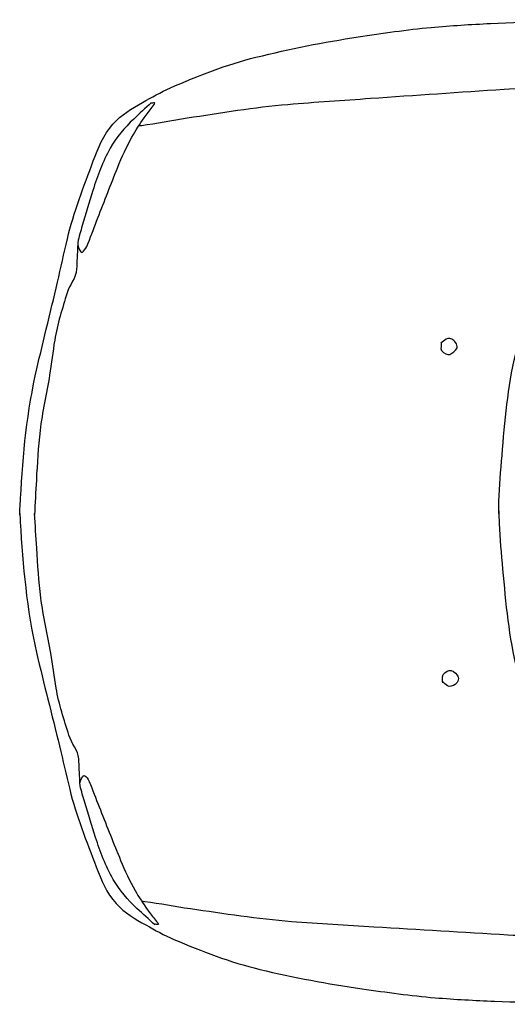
# Model space of a CAD drawing. Header units: millimetres. Extents: x 1343 to 64046, y 44602 to 77982.
# Tile 31 of 68: x 30511 to 31332, y 52506 to 54165. Entities that reach past the tile are written whole.
import ezdxf

# ---------------------------------------------------------------- set-up
doc = ezdxf.new("R2010")
doc.units = ezdxf.units.MM

# ---------------------------------------------------------------- blocks, each defined once
blk = doc.blocks.new('A$C54C10930')
for points, knots in [([(0, 929.5), (0.1, 934.3), (0.1, 939.1), (0.2, 943.9), (1.3, 1017.7), (4.3, 1091.9), (17.7, 1164.7), (27.5, 1218), (39, 1270.8), (49.2, 1323.9), (54, 1348.3), (58.4, 1372.9), (63.2, 1397.4), (72, 1442.7), (87.5, 1486.2), (102, 1530.3), (109.4, 1552.7), (117.2, 1574.6), (132.8, 1593.5), (146.4, 1610.1), (163.6, 1620.7), (181.2, 1631.7), (196.3, 1641.2), (211.2, 1650.4), (227.3, 1658.2), (273.6, 1680.6), (320.2, 1700.9), (369.5, 1715.1), (426, 1731.4), (482.7, 1744.7), (540.3, 1755.6), (581, 1763.3), (621.6, 1770.9), (662.7, 1776.2), (695.8, 1780.4), (729, 1783.8), (762.3, 1786.5), (830.7, 1792), (899, 1797.9), (967.5, 1798.9), (1021, 1799.8), (1074.5, 1799.9), (1128, 1799.7), (1175.4, 1799.5), (1222.8, 1798.9), (1270.2, 1798.9), (1276.8, 1798.9), (1283.3, 1798.9), (1289.9, 1798.9)], [0, 0, 0, 0, 0.007683, 0.007683, 0.007683, 0.125649, 0.125649, 0.125649, 0.212062, 0.212062, 0.212062, 0.251911, 0.251911, 0.251911, 0.325662, 0.325662, 0.325662, 0.363112, 0.363112, 0.363112, 0.395949, 0.395949, 0.395949, 0.424294, 0.424294, 0.424294, 0.505873, 0.505873, 0.505873, 0.599338, 0.599338, 0.599338, 0.665442, 0.665442, 0.665442, 0.71881, 0.71881, 0.71881, 0.828307, 0.828307, 0.828307, 0.913794, 0.913794, 0.913794, 0.989522, 0.989522, 0.989522, 1, 1, 1, 1]), ([(806.4, 961.3), (806.3, 968.3), (806.2, 975.3), (806.1, 982.3), (805.8, 1008.1), (807.2, 1033.8), (808.4, 1059.5), (811.1, 1117.1), (813.6, 1174.8), (825.1, 1231.5), (828.2, 1246.9), (832.1, 1261.9), (835.8, 1277.1), (846.1, 1319), (856.4, 1360.7), (867.5, 1402.4), (874.9, 1429.8), (884.9, 1456.3), (896.3, 1482.4), (909.3, 1512.3), (924.8, 1540.5), (940.8, 1568.9), (951.5, 1587.9), (963, 1606.1), (976, 1623.8), (985.8, 1637), (997.2, 1648.2), (1010.4, 1658.2), (1023.1, 1667.9), (1036.4, 1675.8), (1050.7, 1682.8), (1062.5, 1688.7), (1074.2, 1694.1), (1086.9, 1697.7), (1109.5, 1704.2), (1132.3, 1708.8), (1155.5, 1712.6), (1182.3, 1717), (1209.1, 1721.4), (1236.1, 1722.8), (1277.2, 1724.9), (1318.4, 1725.2), (1359.5, 1723.7), (1395, 1722.5), (1430.6, 1721.1), (1466.1, 1719.1), (1513.3, 1716.5), (1560.4, 1713.2), (1607.5, 1709.8), (1636.4, 1707.7), (1665, 1703.9), (1693.8, 1700.5), (1709.3, 1698.7), (1724.3, 1696), (1739.2, 1689.3), (1747.7, 1685.5), (1752.8, 1677.9), (1757.7, 1669.8), (1764.8, 1658.3), (1769.8, 1647), (1771.7, 1634.5), (1773, 1625.3), (1773.1, 1615.5), (1770.7, 1606.6), (1765.8, 1588), (1757.8, 1570.3), (1753.1, 1551.7), (1741.8, 1506.8), (1729.3, 1462), (1722.5, 1416.1), (1717.8, 1384.2), (1714.3, 1352.3), (1711.4, 1320.3), (1707.5, 1277.2), (1703.7, 1234.2), (1701.2, 1191), (1698.2, 1139.9), (1695.9, 1088.8), (1696.5, 1037.7), (1696.7, 1024), (1697.3, 1010.3), (1697.4, 996.5)], [0, 0, 0, 0, 0.009558, 0.009558, 0.009558, 0.044718, 0.044718, 0.044718, 0.123377, 0.123377, 0.123377, 0.144685, 0.144685, 0.144685, 0.203547, 0.203547, 0.203547, 0.242242, 0.242242, 0.242242, 0.286528, 0.286528, 0.286528, 0.316217, 0.316217, 0.316217, 0.33834, 0.33834, 0.33834, 0.359861, 0.359861, 0.359861, 0.377665, 0.377665, 0.377665, 0.40963, 0.40963, 0.40963, 0.446651, 0.446651, 0.446651, 0.502798, 0.502798, 0.502798, 0.551392, 0.551392, 0.551392, 0.61591, 0.61591, 0.61591, 0.655398, 0.655398, 0.655398, 0.676698, 0.676698, 0.676698, 0.68896, 0.68896, 0.68896, 0.706251, 0.706251, 0.706251, 0.718961, 0.718961, 0.718961, 0.745199, 0.745199, 0.745199, 0.808488, 0.808488, 0.808488, 0.852395, 0.852395, 0.852395, 0.911434, 0.911434, 0.911434, 0.981248, 0.981248, 0.981248, 1, 1, 1, 1]), ([(1029.5, 1671.2), (1025.7, 1674.7), (1022, 1678.2), (1018.2, 1681.7), (1012, 1687.5), (1001.8, 1687), (993.3, 1687.2), (973.9, 1687.8), (954.4, 1688.6), (935.1, 1687.2), (886.5, 1684), (837.9, 1681.1), (789.5, 1676.1), (714.6, 1668.4), (639.8, 1660.5), (565, 1652.5), (518.7, 1647.5), (472.5, 1642.7), (426.3, 1637.2), (369.5, 1630.4), (313.4, 1618.7), (257.2, 1608), (231.8, 1603.1), (206.6, 1597), (181, 1592.7), (179.3, 1592.4), (177.6, 1592.1), (175.9, 1591.8)], [0, 0, 0, 0, 0.017744, 0.017744, 0.017744, 0.047302, 0.047302, 0.047302, 0.114618, 0.114618, 0.114618, 0.283398, 0.283398, 0.283398, 0.544479, 0.544479, 0.544479, 0.705728, 0.705728, 0.705728, 0.904157, 0.904157, 0.904157, 0.994065, 0.994065, 0.994065, 1, 1, 1, 1]), ([(195.9, 1632), (186.4, 1622.4), (176.9, 1612.9), (167.4, 1603.4), (152.6, 1588.5), (139.5, 1571.7), (129.7, 1552.7), (117.9, 1529.5), (109.8, 1505.4), (103.1, 1480.7), (97.6, 1460.8), (92.6, 1440.8), (87.4, 1420.8), (85, 1411.3), (82.6, 1401.7), (81, 1392.2), (80.1, 1386.8), (83.6, 1380.2), (86.5, 1376.5), (89.8, 1372.3), (96.4, 1385.3), (98.5, 1391.3), (103.5, 1405.7), (108.2, 1420.2), (113.2, 1434.6), (123.3, 1463.5), (133.3, 1492.4), (143.5, 1521.3), (149.8, 1539), (157.3, 1556.1), (165.6, 1573), (171.3, 1584.5), (178.1, 1595.3), (184.9, 1606.2), (188.9, 1612.5), (193.5, 1618.4), (197.8, 1624.6), (199.3, 1626.9), (204.2, 1632.4), (201.5, 1632), (199.3, 1631.7), (197.2, 1631.4), (195, 1631.1)], [0, 0, 0, 0, 0.070016, 0.070016, 0.070016, 0.179626, 0.179626, 0.179626, 0.312683, 0.312683, 0.312683, 0.420127, 0.420127, 0.420127, 0.470953, 0.470953, 0.470953, 0.499779, 0.499779, 0.499779, 0.532713, 0.532713, 0.532713, 0.612102, 0.612102, 0.612102, 0.771399, 0.771399, 0.771399, 0.868805, 0.868805, 0.868805, 0.935418, 0.935418, 0.935418, 0.974427, 0.974427, 0.974427, 0.988724, 0.988724, 0.988724, 1, 1, 1, 1]), ([(81, 1392.1), (80.9, 1383.4), (80.8, 1374.6), (80.7, 1365.9), (80.7, 1359.5), (80.9, 1353.2), (80.7, 1346.8), (80.4, 1332.5), (69.5, 1320.4), (66, 1306.6), (59.2, 1280.1), (51.5, 1253.5), (48.1, 1226.2), (45.6, 1206.5), (44.1, 1186.7), (41.7, 1167), (37.9, 1135.6), (31.6, 1104.4), (29.1, 1072.8), (26.8, 1045), (26.3, 1017.1), (25.9, 989.2), (25.6, 969.6), (25.3, 950.1), (25, 930.5)], [0, 0, 0, 0, 0.056134, 0.056134, 0.056134, 0.09687, 0.09687, 0.09687, 0.188484, 0.188484, 0.188484, 0.364702, 0.364702, 0.364702, 0.492155, 0.492155, 0.492155, 0.695378, 0.695378, 0.695378, 0.874288, 0.874288, 0.874288, 1, 1, 1, 1]), ([(699, 1246.5), (699, 1243.1), (699, 1239.7), (699, 1236.2), (699, 1231), (706.9, 1226.8), (711, 1226.2), (715.2, 1225.7), (720.4, 1230.4), (724.2, 1234.5), (728.3, 1238.7), (724.9, 1246.8), (720.1, 1250.3), (716.3, 1253.2), (710.3, 1254.6), (706.9, 1251.8), (704.2, 1249.5), (701.5, 1247.3), (698.7, 1245)], [0, 0, 0, 0, 0.125842, 0.125842, 0.125842, 0.316995, 0.316995, 0.316995, 0.507127, 0.507127, 0.507127, 0.70765, 0.70765, 0.70765, 0.869959, 0.869959, 0.869959, 1, 1, 1, 1]), ([(806.3, 966.1), (806.8, 959.1), (807.3, 952.1), (807.8, 945.1), (809.6, 919.4), (813.1, 893.9), (816.4, 868.4), (823.7, 811.2), (831, 753.9), (847.1, 698.3), (851.4, 683.3), (856.5, 668.6), (861.4, 653.8), (875.1, 612.9), (888.8, 572.1), (903.3, 531.5), (912.8, 504.8), (925, 479.2), (938.5, 454.1), (953.9, 425.4), (971.7, 398.5), (989.9, 371.5), (1002.1, 353.4), (1015, 336.3), (1029.5, 319.7), (1040.3, 307.3), (1052.6, 297.1), (1066.5, 288.2), (1080, 279.6), (1093.9, 272.8), (1108.7, 266.9), (1121, 262.1), (1133.1, 257.6), (1146, 255.1), (1169.1, 250.5), (1192.2, 247.7), (1215.6, 245.8), (1242.7, 243.7), (1269.8, 241.4), (1296.8, 242.2), (1337.9, 243.5), (1378.9, 246.5), (1419.8, 251.4), (1455.2, 255.5), (1490.5, 259.8), (1525.7, 264.7), (1572.5, 271.2), (1619.2, 278.3), (1665.9, 285.5), (1694.5, 289.9), (1722.7, 296.1), (1751.1, 301.8), (1766.4, 304.9), (1781.1, 308.7), (1795.5, 316.7), (1803.7, 321.2), (1808.1, 329.2), (1812.4, 337.6), (1818.4, 349.6), (1822.5, 361.5), (1823.3, 374), (1823.9, 383.1), (1823.3, 392.8), (1820.1, 401.7), (1813.7, 420.1), (1804.3, 436.8), (1798.1, 455), (1783.2, 498.8), (1767.1, 542.4), (1756.5, 587.6), (1749.2, 619), (1743.1, 650.5), (1737.6, 682.2), (1730.2, 724.8), (1722.9, 767.4), (1716.9, 810.2), (1709.7, 860.9), (1703.3, 911.6), (1699.8, 962.6), (1698.8, 976.3), (1698.2, 990), (1697.3, 1003.7)], [0, 0, 0, 0, 0.009557, 0.009557, 0.009557, 0.044718, 0.044718, 0.044718, 0.123377, 0.123377, 0.123377, 0.144685, 0.144685, 0.144685, 0.203547, 0.203547, 0.203547, 0.242242, 0.242242, 0.242242, 0.286528, 0.286528, 0.286528, 0.316218, 0.316218, 0.316218, 0.33834, 0.33834, 0.33834, 0.359861, 0.359861, 0.359861, 0.377665, 0.377665, 0.377665, 0.40963, 0.40963, 0.40963, 0.446651, 0.446651, 0.446651, 0.502798, 0.502798, 0.502798, 0.551392, 0.551392, 0.551392, 0.61591, 0.61591, 0.61591, 0.655398, 0.655398, 0.655398, 0.676698, 0.676698, 0.676698, 0.68896, 0.68896, 0.68896, 0.706251, 0.706251, 0.706251, 0.718961, 0.718961, 0.718961, 0.7452, 0.7452, 0.7452, 0.808488, 0.808488, 0.808488, 0.852395, 0.852395, 0.852395, 0.911434, 0.911434, 0.911434, 0.981248, 0.981248, 0.981248, 1, 1, 1, 1]), ([(0, 932), (0.5, 927.2), (1, 922.4), (1.4, 917.6), (8.6, 844.1), (17.6, 770.4), (36.9, 699), (51, 646.7), (66.7, 595), (81.3, 543), (88, 518.9), (94.4, 494.8), (101.2, 470.8), (113.7, 426.4), (132.7, 384.3), (150.8, 341.5), (159.9, 319.8), (169.5, 298.6), (186.6, 281), (201.6, 265.6), (219.5, 256.4), (237.9, 246.9), (253.8, 238.7), (269.4, 230.7), (286.1, 224.3), (334.1, 205.7), (382.2, 189.3), (432.4, 179.1), (490, 167.5), (547.7, 158.9), (605.9, 152.8), (647.1, 148.4), (688.2, 144.1), (729.6, 142.2), (763, 140.7), (796.4, 140.1), (829.8, 140.1), (898.3, 140.2), (966.8, 139.9), (1035.3, 144.4), (1088.8, 148), (1142, 152.2), (1195.3, 156.8), (1242.6, 160.9), (1289.8, 165.2), (1337, 169.1), (1343.5, 169.7), (1350.1, 170.2), (1356.6, 170.7)], [0, 0, 0, 0, 0.007683, 0.007683, 0.007683, 0.125649, 0.125649, 0.125649, 0.212062, 0.212062, 0.212062, 0.251911, 0.251911, 0.251911, 0.325662, 0.325662, 0.325662, 0.363112, 0.363112, 0.363112, 0.395949, 0.395949, 0.395949, 0.424294, 0.424294, 0.424294, 0.505873, 0.505873, 0.505873, 0.599338, 0.599338, 0.599338, 0.665442, 0.665442, 0.665442, 0.718811, 0.718811, 0.718811, 0.828308, 0.828308, 0.828308, 0.913794, 0.913794, 0.913794, 0.989522, 0.989522, 0.989522, 1, 1, 1, 1]), ([(118.5, 477.5), (117.7, 486.2), (116.9, 494.9), (116.1, 503.7), (115.6, 510), (115.3, 516.3), (114.6, 522.6), (113.1, 536.8), (101.3, 548), (96.6, 561.5), (87.6, 587.4), (77.8, 613.3), (72.2, 640.2), (68.1, 659.6), (65, 679.3), (61, 698.7), (54.6, 729.7), (45.9, 760.2), (40.7, 791.5), (36.2, 819), (33.4, 846.8), (30.7, 874.5), (28.8, 894), (26.9, 913.5), (25.1, 933)], [0, 0, 0, 0, 0.056135, 0.056135, 0.056135, 0.096872, 0.096872, 0.096872, 0.188484, 0.188484, 0.188484, 0.364701, 0.364701, 0.364701, 0.492157, 0.492157, 0.492157, 0.695378, 0.695378, 0.695378, 0.874289, 0.874289, 0.874289, 1, 1, 1, 1]), ([(722.6, 673.1), (722.3, 676.5), (722.1, 679.9), (721.8, 683.3), (721.4, 688.5), (728.8, 692.8), (732.9, 694.3), (737, 695.7), (743.1, 691.1), (746.7, 687.1), (750.6, 682.9), (748.7, 674.6), (743.9, 671), (740.1, 668.1), (734.6, 665.9), (730.9, 668.5), (728, 670.5), (725.1, 672.5), (722.2, 674.5)], [0, 0, 0, 0, 0.125835, 0.125835, 0.125835, 0.316984, 0.316984, 0.316984, 0.507119, 0.507119, 0.507119, 0.707645, 0.707645, 0.707645, 0.869961, 0.869961, 0.869961, 1, 1, 1, 1]), ([(252.7, 247.8), (242.4, 256.6), (232.2, 265.3), (221.9, 274), (205.9, 287.7), (191.5, 303.3), (180.2, 321.5), (166.5, 343.6), (156.5, 366.9), (147.8, 391), (140.7, 410.4), (134, 429.8), (127.3, 449.5), (124.1, 458.8), (121.1, 468.1), (118.5, 477.4), (117.1, 482.7), (119.8, 488.7), (122.8, 493.5), (126.2, 499), (133.3, 485.6), (135.9, 479.8), (142, 465.8), (147.9, 451.7), (154.1, 437.8), (166.5, 409.8), (178.8, 381.8), (191.4, 353.9), (199.1, 336.8), (207.9, 320.3), (217.6, 304.2), (224.2, 293.2), (231.9, 282.9), (239.6, 272.7), (244.1, 266.7), (249.2, 261.1), (253.9, 255.3), (255.6, 253.2), (260.9, 248.1), (258.2, 248.3), (256, 248.4), (253.8, 248.5), (251.7, 248.7)], [0, 0, 0, 0, 0.070016, 0.070016, 0.070016, 0.179626, 0.179626, 0.179626, 0.312683, 0.312683, 0.312683, 0.420125, 0.420125, 0.420125, 0.470951, 0.470951, 0.470951, 0.499777, 0.499777, 0.499777, 0.532713, 0.532713, 0.532713, 0.612101, 0.612101, 0.612101, 0.771398, 0.771398, 0.771398, 0.868805, 0.868805, 0.868805, 0.935417, 0.935417, 0.935417, 0.974427, 0.974427, 0.974427, 0.988723, 0.988723, 0.988723, 1, 1, 1, 1]), ([(1086.6, 276.8), (1083.2, 273), (1079.7, 269.2), (1076.3, 265.4), (1070.6, 259.1), (1060.4, 258.8), (1051.9, 257.8), (1032.5, 255.6), (1013.3, 253.4), (993.9, 253.1), (945.2, 252.4), (896.5, 251.3), (847.9, 252.3), (772.6, 253.9), (697.4, 255.7), (622.1, 257.5), (575.7, 258.7), (529.2, 259.7), (482.7, 261.4), (425.6, 263.6), (368.7, 270.6), (311.8, 276.7), (286, 279.5), (260.4, 283.6), (234.6, 285.8), (232.9, 285.9), (231.2, 286), (229.5, 286.2)], [0, 0, 0, 0, 0.017744, 0.017744, 0.017744, 0.047301, 0.047301, 0.047301, 0.114617, 0.114617, 0.114617, 0.283398, 0.283398, 0.283398, 0.544479, 0.544479, 0.544479, 0.705727, 0.705727, 0.705727, 0.904156, 0.904156, 0.904156, 0.994065, 0.994065, 0.994065, 1, 1, 1, 1])]:
    blk.add_open_spline(points, degree=3, knots=knots)

msp = doc.modelspace()

# ---------------------------------------------------------------- block references
at = {"rotation": 357.8920594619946}
msp.add_blockref('A$C54C10930', (30476.3, 52401.3), dxfattribs=at)

doc.saveas('drawing.dxf')
